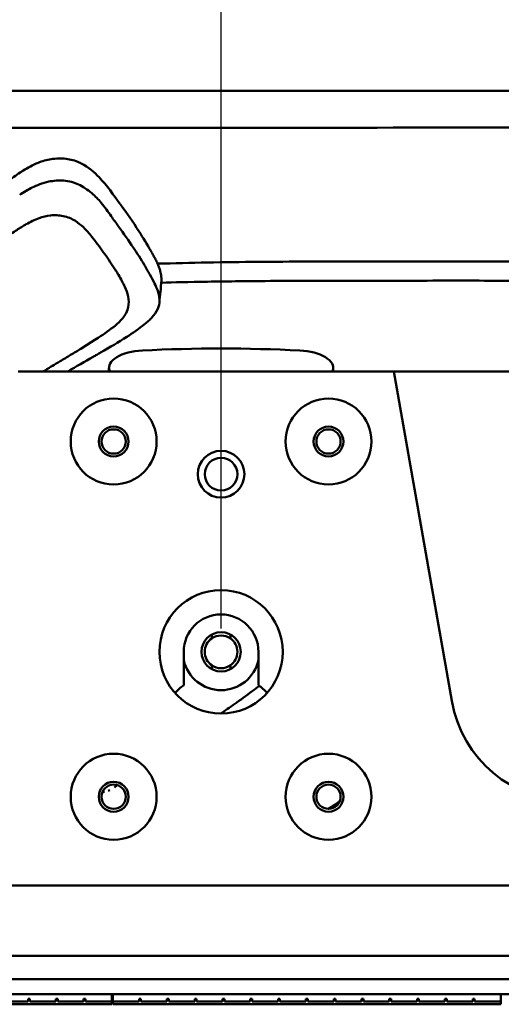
# Model space of a CAD drawing. Header units: millimetres. Extents: x 0 to 2100, y 0 to 1485.
# Tile 70 of 256: x 684 to 736, y 1244 to 1349. Entities that reach past the tile are written whole.
import ezdxf

# ---------------------------------------------------------------- set-up
doc = ezdxf.new("R2010")
doc.units = ezdxf.units.MM
doc.header["$LTSCALE"] = 5
doc.layers.add('Bemaßung (ISO)', color=7, linetype='Continuous', lineweight=25)
doc.layers.add('Sichtbar (ISO)', color=7, linetype='Continuous', lineweight=50)
doc.styles.add('Notiztext (DIN)', font='isocpeur.ttf')
doc.dimstyles.new('Standard (DIN)', dxfattribs={"dimscale": 5, "dimtxt": 3.5, "dimasz": 2.5, "dimexe": 2, "dimexo": 0.5, "dimgap": 0.5, "dimtad": 1, "dimrnd": 1e-08, "dimtxsty": 'Notiztext (DIN)', "dimcen": 0.09, "dimdle": 10, "dimclrd": 256, "dimclre": 256, "dimclrt": 256, "dimadec": 0, "dimazin": 0, "dimtfac": 1, "dimtmove": 0, "dimatfit": 3, "dimfxl": 1, "dimtolj": 1, "dimtzin": 0, "dimlwd": -1, "dimlwe": -1, "dimarcsym": 0})

# ---------------------------------------------------------------- blocks, each defined once
blk = doc.blocks.new('*D18')
at = {"layer": 'Bemaßung (ISO)', "transparency": 16777216}
for p, q in [((705.87, 1284.02), (705.87, 1376.52)), ((1015.87, 1284.02), (1015.87, 1376.52)), ((718.37, 1366.52), (1003.37, 1366.52))]:
    blk.add_line(p, q, dxfattribs=at)
for points in [[(718.37, 1368.61), (718.37, 1364.44), (705.87, 1366.52)], [(1003.37, 1368.61), (1003.37, 1364.44), (1015.87, 1366.52)]]:
    blk.add_solid(points, dxfattribs=at)
at = {"layer": 'Defpoints', "color": 0, "transparency": 16777216}
for p in [(1015.87, 1366.52), (705.87, 1281.52), (1015.87, 1281.52)]:
    blk.add_point(p, dxfattribs=at)
at = {"layer": 'Bemaßung (ISO)', "transparency": 16777216, "insert": (838.99, 1390.02), "char_height": 17.5, "attachment_point": 1, "style": 'Notiztext (DIN)'}
blk.add_mtext('\\A1;(310)', dxfattribs=at)

msp = doc.modelspace()

# ---------------------------------------------------------------- linework, layer by layer
at = {"layer": 'Sichtbar (ISO)'}
for p, q in [((685.8657, 1311.523), (684.1346, 1311.523)), ((724.3464, 1311.523), (685.8657, 1311.523)), ((693.8657, 1311.9021), (693.8657, 1311.523)), ((717.8657, 1311.523), (717.8657, 1311.9021)), ((724.3464, 1311.523), (730.5632, 1276.2656)), ((725.1226, 1311.523), (724.3464, 1311.523)), ((725.7023, 1311.523), (725.1226, 1311.523)), ((725.7023, 1311.523), (763.7586, 1311.523)), ((704.8657, 1283.3697), (704.8657, 1282.9592)), ((706.8657, 1282.9592), (706.8657, 1283.3697)), ((701.8657, 1277.9598), (701.8657, 1281.5227)), ((709.8657, 1281.5227), (709.8657, 1277.9598)), ((704.8658, 1280.0869), (704.8658, 1279.6764)), ((706.8658, 1279.6764), (706.8658, 1280.0869)), ((611.3057, 1256.5226), (1110.4257, 1256.523)), ((860.6785, 1249.0228), (611.0531, 1249.0226)), ((610.9658, 1246.5226), (860.7658, 1246.5228)), ((860.7658, 1246.5228), (610.9658, 1246.5226)), ((860.7658, 1244.9228), (610.9658, 1244.9226)), ((694.1658, 1244.9226), (652.6158, 1244.9226)), ((694.1658, 1244.9226), (694.1658, 1244.1226)), ((735.8158, 1244.9227), (694.2658, 1244.9226)), ((694.2658, 1244.9226), (694.2658, 1244.1226)), ((735.8158, 1244.9227), (735.8158, 1244.1227)), ((652.6158, 1243.8226), (694.1658, 1243.8226)), ((685.1988, 1244.1226), (682.4228, 1244.1226)), ((685.1988, 1244.1226), (685.1988, 1244.4226)), ((685.3988, 1244.4226), (685.1988, 1244.4226)), ((685.3988, 1244.1226), (685.3988, 1244.4226)), ((688.1748, 1244.1226), (685.3988, 1244.1226)), ((688.1748, 1244.1226), (688.1748, 1244.4226)), ((688.3748, 1244.4226), (688.1748, 1244.4226)), ((688.3748, 1244.1226), (688.3748, 1244.4226)), ((691.1508, 1244.1226), (688.3748, 1244.1226)), ((691.1508, 1244.1226), (691.1508, 1244.4226)), ((691.3508, 1244.4226), (691.1508, 1244.4226)), ((691.3508, 1244.1226), (691.3508, 1244.4226)), ((694.1658, 1244.1226), (691.3508, 1244.1226)), ((694.1658, 1243.8226), (694.1658, 1244.1226)), ((697.0888, 1244.1226), (694.2658, 1244.1226)), ((694.2658, 1243.8226), (694.2658, 1244.1226)), ((694.2658, 1243.8226), (735.8158, 1243.8227)), ((697.0888, 1244.1226), (697.0888, 1244.4226)), ((697.2888, 1244.4226), (697.0888, 1244.4226)), ((697.2888, 1244.1226), (697.2888, 1244.4226)), ((700.0648, 1244.1226), (697.2888, 1244.1226)), ((700.0648, 1244.1226), (700.0648, 1244.4226)), ((700.2648, 1244.4226), (700.0648, 1244.4226)), ((700.2648, 1244.1226), (700.2648, 1244.4226)), ((703.0408, 1244.1226), (700.2648, 1244.1226)), ((703.0408, 1244.1226), (703.0408, 1244.4226)), ((703.2408, 1244.4226), (703.0408, 1244.4226)), ((703.2408, 1244.1226), (703.2408, 1244.4226)), ((706.0168, 1244.1227), (703.2408, 1244.1226)), ((706.0168, 1244.1227), (706.0168, 1244.4227)), ((706.2168, 1244.4227), (706.0168, 1244.4227)), ((706.2168, 1244.1227), (706.2168, 1244.4227)), ((708.9928, 1244.1227), (706.2168, 1244.1227)), ((708.9928, 1244.1227), (708.9928, 1244.4227)), ((709.1928, 1244.4227), (708.9928, 1244.4227)), ((709.1928, 1244.1227), (709.1928, 1244.4227)), ((711.9688, 1244.1227), (709.1928, 1244.1227)), ((711.9688, 1244.1227), (711.9688, 1244.4227)), ((712.1688, 1244.4227), (711.9688, 1244.4227)), ((712.1688, 1244.1227), (712.1688, 1244.4227)), ((714.9448, 1244.1227), (712.1688, 1244.1227)), ((714.9448, 1244.1227), (714.9448, 1244.4227)), ((715.1448, 1244.4227), (714.9448, 1244.4227)), ((715.1448, 1244.1227), (715.1448, 1244.4227)), ((717.9208, 1244.1227), (715.1448, 1244.1227)), ((717.9208, 1244.1227), (717.9208, 1244.4227)), ((718.1208, 1244.4227), (717.9208, 1244.4227)), ((718.1208, 1244.1227), (718.1208, 1244.4227)), ((720.8968, 1244.1227), (718.1208, 1244.1227)), ((720.8968, 1244.1227), (720.8968, 1244.4227)), ((721.0968, 1244.4227), (720.8968, 1244.4227)), ((721.0968, 1244.1227), (721.0968, 1244.4227)), ((723.8728, 1244.1227), (721.0968, 1244.1227)), ((723.8728, 1244.1227), (723.8728, 1244.4227)), ((724.0728, 1244.4227), (723.8728, 1244.4227)), ((724.0728, 1244.1227), (724.0728, 1244.4227)), ((726.8488, 1244.1227), (724.0728, 1244.1227)), ((726.8488, 1244.1227), (726.8488, 1244.4227)), ((727.0488, 1244.4227), (726.8488, 1244.4227)), ((727.0488, 1244.1227), (727.0488, 1244.4227)), ((729.8248, 1244.1227), (727.0488, 1244.1227)), ((729.8248, 1244.1227), (729.8248, 1244.4227)), ((730.0248, 1244.4227), (729.8248, 1244.4227)), ((730.0248, 1244.1227), (730.0248, 1244.4227)), ((732.8008, 1244.1227), (730.0248, 1244.1227)), ((732.8008, 1244.1227), (732.8008, 1244.4227)), ((733.0008, 1244.4227), (732.8008, 1244.4227)), ((733.0008, 1244.1227), (733.0008, 1244.4227)), ((735.8158, 1244.1227), (733.0008, 1244.1227)), ((735.8158, 1243.8227), (735.8158, 1244.1227))]:
    msp.add_line(p, q, dxfattribs=at)
for centre, radius in [((694.3657, 1304.0227), 4.6), ((717.3657, 1304.0227), 4.6), ((694.3657, 1304.0227), 1.6), ((694.3657, 1304.0227), 1.3), ((717.3657, 1304.0227), 1.6), ((717.3657, 1304.0227), 1.3), ((705.8657, 1300.5227), 2.5), ((705.8657, 1300.5227), 1.75), ((705.8657, 1281.5227), 6.6), ((705.8657, 1281.523), 2.1), ((694.3657, 1266.0227), 4.6), ((717.3657, 1266.0227), 4.6), ((694.3657, 1266.0227), 1.6), ((694.3657, 1266.0227), 1.3), ((717.3657, 1266.0227), 1.6), ((717.3657, 1266.0227), 1.3)]:
    msp.add_circle(centre, radius, dxfattribs=at)
for centre, radius, start, end in [((705.8657, 1281.5227), 4, 0, 180), ((705.8657, 1281.523), 1.75, 124.84996, 235.150151), ((705.8657, 1281.523), 1.75, 55.150151, 124.84996), ((705.8657, 1281.523), 1.75, 304.84996, 55.150151), ((705.8657, 1281.523), 4.1, 192.680383, 347.319617), ((705.8657, 1281.523), 1.75, 235.150151, 304.84996), ((705.8657, 1272.5227), 6.75, 126.341203, 136.909857), ((705.8657, 1272.5227), 6.75, 43.090143, 53.658797), ((743.3657, 1278.523), 13, 190.000005, 269.999999)]:
    msp.add_arc(centre, radius, start, end, dxfattribs=at)
for centre, major_axis, ratio, start_param, end_param in [((688.1328, 1328.8496), (-4.801, -3.0766), 0.95318463, 3.6537048, 3.69356094), ((697.8657, 1311.9021), (4, 0), 0.46630766, 1.67832225, 3.29539453), ((705.8657, 1277.3423), (-78.5442, 0), 0.46630766, 4.60486306, 4.8199149), ((713.8657, 1311.9021), (-4, 0), 0.46630766, 2.98779078, 4.60486306), ((693.0638, 1268.7255), (1.9703, -0.9861), 0.99920953, 5.86073704, 6.02735666)]:
    msp.add_ellipse(centre, major_axis=major_axis, ratio=ratio, start_param=start_param, end_param=end_param, dxfattribs=at)
for points, knots in [([(766.7401, 1337.1348), (765.3747, 1338.0513), (763.4476, 1339.1674), (760.0626, 1340.2285), (759.3671, 1340.4128), (757.705, 1340.7845), (756.739, 1340.9475), (755.1905, 1341.1472), (754.6142, 1341.2082), (752.6594, 1341.3793), (751.2501, 1341.442), (748.9719, 1341.4996), (748.0631, 1341.5105), (745.2217, 1341.5293), (743.4977, 1341.523), (735.4207, 1341.523), (733.2373, 1341.523), (721.1323, 1341.523), (720.1462, 1341.523), (707.1248, 1341.523), (703.6676, 1341.523), (697.0314, 1341.523), (694.3465, 1341.523), (688.5998, 1341.523), (686.9059, 1341.523), (684.7988, 1341.523), (683.5205, 1341.523), (681.5326, 1341.523), (680.4905, 1341.523), (678.5386, 1341.523), (677.2623, 1341.5232), (675.1384, 1341.5228), (674.1647, 1341.5223), (673.2007, 1341.5194)], [0.0003149, 0.0003149, 0.0003149, 0.0003149, 0.4934213, 0.4934213, 0.61935601, 0.61935601, 0.79072853, 0.79072853, 0.89174644, 0.89174644, 1.1329347, 1.1329347, 1.29599039, 1.29599039, 1.66467027, 1.66467027, 1.91177023, 1.91177023, 2.04888243, 2.04888243, 2.10488377, 2.10488377, 2.14283493, 2.14283493, 2.18624496, 2.18624496, 2.25319756, 2.25319756, 2.29036341, 2.29036341, 2.33571996, 2.33571996, 2.37508755, 2.37508755, 2.37508755, 2.37508755]), ([(680.3446, 1337.5716), (681.6731, 1337.575), (682.7744, 1337.5794), (685.9975, 1337.5767), (687.2266, 1337.5728), (690.0582, 1337.5692), (691.0635, 1337.5686), (696.0898, 1337.5683), (700.0737, 1337.5756), (704.1848, 1337.5761)], [-2.77313096, -2.77313096, -2.77313096, -2.77313096, -2.10181646, -2.10181646, -1.54165216, -1.54165216, -1.23336027, -1.23336027, -0.00004753, -0.00004753, -0.00004753, -0.00004753]), ([(704.1848, 1337.5761), (710.1829, 1337.5767), (716.211, 1337.5751), (731.2363, 1337.6077), (734.2644, 1337.6182), (738.8873, 1337.6279), (740.7094, 1337.6299), (743.5088, 1337.6259), (744.4396, 1337.6232), (746.2011, 1337.6155), (747.1275, 1337.6095), (748.0389, 1337.597)], [-3.17829294, -3.17829294, -3.17829294, -3.17829294, -1.75425358, -1.75425358, -1.01534013, -1.01534013, -0.53048449, -0.53048449, -0.27344921, -0.27344921, -0.00000509, -0.00000509, -0.00000509, -0.00000509]), ([(687.666, 1334.219), (687.4248, 1334.1803), (687.1896, 1334.1277), (686.7246, 1333.9963), (686.4979, 1333.9185), (685.7133, 1333.6075), (685.1823, 1333.319), (684.6825, 1333.0005)], [0.000001, 0.000001, 0.000001, 0.000001, 0.073577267, 0.073577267, 0.146730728, 0.146730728, 0.332438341, 0.332438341, 0.332438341, 0.332438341]), ([(690.6831, 1333.8689), (690.2453, 1334.0683), (689.7691, 1334.1949), (688.7429, 1334.319), (688.1956, 1334.304), (687.666, 1334.219)], [0.000001, 0.000001, 0.000001, 0.000001, 0.149340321, 0.149340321, 0.311014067, 0.311014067, 0.311014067, 0.311014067]), ([(695.0592, 1329.4137), (694.3261, 1330.403), (693.6562, 1331.4043), (692.3225, 1332.8012), (691.6961, 1333.3618), (690.8809, 1333.7739)], [0.000001, 0.000001, 0.000001, 0.000001, 0.405435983, 0.405435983, 0.636627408, 0.636627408, 0.636627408, 0.636627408]), ([(684.3529, 1332.7851), (684.1403, 1332.6429), (683.9201, 1332.4923), (683.6927, 1332.3335), (683.4653, 1332.1747), (683.2306, 1332.0076), (682.9876, 1331.8316), (682.7447, 1331.6556), (682.4934, 1331.4707), (682.2328, 1331.2763), (681.9721, 1331.082), (681.702, 1330.8783), (681.4219, 1330.6656), (681.1419, 1330.4529), (680.8519, 1330.2312), (680.5488, 1329.9995), (680.2457, 1329.7678), (679.9295, 1329.5261), (679.6003, 1329.2768)], [0, 0, 0, 0, 0.16666667, 0.16666667, 0.16666667, 0.33333333, 0.33333333, 0.33333333, 0.5, 0.5, 0.5, 0.66666667, 0.66666667, 0.66666667, 0.83333333, 0.83333333, 0.83333333, 1, 1, 1, 1]), ([(684.6825, 1333.0005), (684.6283, 1332.9659), (684.5736, 1332.9306), (684.5187, 1332.8947), (684.4637, 1332.8588), (684.4085, 1332.8223), (684.3529, 1332.7851)], [0, 0, 0, 0, 0.5, 0.5, 0.5, 1, 1, 1, 1]), ([(688.9968, 1331.9269), (688.4696, 1331.966), (687.9328, 1331.9238), (686.7312, 1331.6761), (686.1433, 1331.4327), (685.6453, 1331.1872)], [-0.301491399, -0.301491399, -0.301491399, -0.301491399, -0.172344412, -0.172344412, -0.000001, -0.000001, -0.000001, -0.000001]), ([(690.6131, 1331.5119), (690.3725, 1331.6303), (690.1187, 1331.7219), (689.5754, 1331.8613), (689.2875, 1331.9053), (688.9968, 1331.9269)], [-0.169946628, -0.169946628, -0.169946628, -0.169946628, -0.087517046, -0.087517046, -0.000001, -0.000001, -0.000001, -0.000001]), ([(692.0416, 1330.5669), (691.8068, 1330.7654), (691.5574, 1330.9539), (691.0745, 1331.267), (690.8491, 1331.3957), (690.6131, 1331.5119)], [0.000002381, 0.000002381, 0.000002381, 0.000002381, 0.099769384, 0.099769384, 0.180582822, 0.180582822, 0.180582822, 0.180582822]), ([(685.6453, 1331.1872), (685.437, 1331.0844), (685.2202, 1330.9668), (684.9964, 1330.8341), (684.7727, 1330.7014), (684.5419, 1330.5537), (684.3057, 1330.3927)], [0, 0, 0, 0, 0.5, 0.5, 0.5, 1, 1, 1, 1]), ([(694.1053, 1328.1221), (693.7665, 1328.6068), (693.4183, 1329.0953), (692.7334, 1329.9134), (692.4061, 1330.2587), (692.0416, 1330.5668)], [-0.350172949, -0.350172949, -0.350172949, -0.350172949, -0.154865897, -0.154865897, -0.000002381, -0.000002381, -0.000002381, -0.000002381]), ([(695.0844, 1329.3796), (695.0802, 1329.3853), (695.076, 1329.3909), (695.0676, 1329.4023), (695.0634, 1329.408), (695.0592, 1329.4137)], [-0.00465661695, -0.00465661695, -0.00465661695, -0.00465661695, -0.00232880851, -0.00232880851, -0.000001, -0.000001, -0.000001, -0.000001]), ([(698.372, 1324.369), (697.9561, 1325.0983), (697.5172, 1325.8191), (696.4367, 1327.4946), (695.7728, 1328.4492), (695.0844, 1329.3796)], [-0.661355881, -0.661355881, -0.661355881, -0.661355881, -0.381160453, -0.381160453, -0.000001, -0.000001, -0.000001, -0.000001]), ([(685.0145, 1327.2661), (685.4424, 1327.5116), (685.9018, 1327.7398), (686.7799, 1328.0484), (687.1829, 1328.1491), (687.6049, 1328.1985)], [-0.290634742, -0.290634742, -0.290634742, -0.290634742, -0.127700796, -0.127700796, -0.000000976, -0.000000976, -0.000000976, -0.000000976]), ([(687.6049, 1328.1985), (687.8306, 1328.2249), (688.0582, 1328.2323), (688.5086, 1328.2114), (688.7296, 1328.1834), (689.1897, 1328.0893), (689.4261, 1328.0182), (689.8701, 1327.8396), (690.0781, 1327.732), (690.2673, 1327.6085)], [-0.292093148, -0.292093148, -0.292093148, -0.292093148, -0.223778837, -0.223778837, -0.155942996, -0.155942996, -0.078010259, -0.078010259, -0.000012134, -0.000012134, -0.000012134, -0.000012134]), ([(694.8985, 1327.0049), (694.7581, 1327.1934), (694.6211, 1327.3853), (694.358, 1327.7591), (694.2327, 1327.9397), (694.1053, 1328.1221)], [-0.152021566, -0.152021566, -0.152021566, -0.152021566, -0.073459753, -0.073459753, -0.00000236, -0.00000236, -0.00000236, -0.00000236]), ([(682.818, 1325.8566), (683.2086, 1326.1206), (683.5963, 1326.3839), (684.3289, 1326.8571), (684.6665, 1327.0664), (685.0145, 1327.2661)], [0.000021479, 0.000021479, 0.000021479, 0.000021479, 0.157538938, 0.157538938, 0.288814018, 0.288814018, 0.288814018, 0.288814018]), ([(690.2673, 1327.6085), (690.5784, 1327.4053), (690.8612, 1327.1782), (691.4565, 1326.6194), (691.7473, 1326.2849), (692.0298, 1325.9214)], [0.000012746, 0.000012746, 0.000012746, 0.000012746, 0.128262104, 0.128262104, 0.29197611, 0.29197611, 0.29197611, 0.29197611]), ([(697.6555, 1322.8912), (697.2793, 1323.5195), (696.8867, 1324.1415), (695.9752, 1325.5166), (695.4455, 1326.2699), (694.8985, 1327.0049)], [0.000001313, 0.000001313, 0.000001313, 0.000001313, 0.244935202, 0.244935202, 0.549659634, 0.549659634, 0.549659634, 0.549659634]), ([(692.0298, 1325.9214), (692.441, 1325.3923), (692.8563, 1324.8418), (693.6607, 1323.7296), (694.0634, 1323.1493), (694.4359, 1322.566)], [0.000029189, 0.000029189, 0.000029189, 0.000029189, 0.242017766, 0.242017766, 0.48443032, 0.48443032, 0.48443032, 0.48443032]), ([(698.4263, 1324.2734), (698.4173, 1324.2893), (698.4083, 1324.3053), (698.3901, 1324.3371), (698.3811, 1324.353), (698.372, 1324.369)], [-0.0123006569, -0.0123006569, -0.0123006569, -0.0123006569, -0.0061494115, -0.0061494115, -0.000001, -0.000001, -0.000001, -0.000001]), ([(699.4629, 1321.6563), (699.4543, 1321.7472), (699.4415, 1321.8432), (699.4235, 1321.9436), (699.4055, 1322.0441), (699.3824, 1322.149), (699.353, 1322.2592), (699.3237, 1322.3695), (699.2881, 1322.4851), (699.2457, 1322.6054), (699.2034, 1322.7257), (699.1543, 1322.8506), (699.0984, 1322.9801), (699.0425, 1323.1096), (698.9797, 1323.2437), (698.9104, 1323.3824), (698.8412, 1323.5211), (698.7655, 1323.6644), (698.6843, 1323.8128), (698.6031, 1323.9612), (698.5164, 1324.1146), (698.4263, 1324.2734)], [0, 0, 0, 0, 0.14285714, 0.14285714, 0.14285714, 0.28571429, 0.28571429, 0.28571429, 0.42857143, 0.42857143, 0.42857143, 0.57142857, 0.57142857, 0.57142857, 0.71428571, 0.71428571, 0.71428571, 0.85714286, 0.85714286, 0.85714286, 1, 1, 1, 1]), ([(698.2466, 1321.874), (698.154, 1322.038), (698.0603, 1322.2018), (697.8634, 1322.5411), (697.76, 1322.7166), (697.6555, 1322.8912)], [0.000002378, 0.000002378, 0.000002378, 0.000002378, 0.0632322, 0.0632322, 0.13144118, 0.13144118, 0.13144118, 0.13144118]), ([(704.3825, 1323.1687), (708.0666, 1323.2288), (711.6611, 1323.2542), (717.7966, 1323.2751), (720.48, 1323.2763), (724.5538, 1323.277), (725.8928, 1323.2773), (730.7174, 1323.2782), (735.5598, 1323.2789), (739.9337, 1323.2725)], [0.00008084, 0.00008084, 0.00008084, 0.00008084, 1.10546264, 1.10546264, 1.97814666, 1.97814666, 2.40543987, 2.40543987, 3.51772976, 3.51772976, 3.51772976, 3.51772976]), ([(694.4359, 1322.566), (694.5152, 1322.4418), (694.5936, 1322.3168), (694.7428, 1322.0735), (694.8138, 1321.9553), (694.8836, 1321.8363)], [-0.0983043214, -0.0983043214, -0.0983043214, -0.0983043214, -0.0474557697, -0.0474557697, -0.0000026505, -0.0000026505, -0.0000026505, -0.0000026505]), ([(694.8836, 1321.8363), (695.127, 1321.4213), (695.3677, 1320.9972), (695.7095, 1320.2274), (695.8299, 1319.8898), (695.9076, 1319.5401)], [-0.29014735, -0.29014735, -0.29014735, -0.29014735, -0.124445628, -0.124445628, -0.000035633, -0.000035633, -0.000035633, -0.000035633]), ([(699.0867, 1320.1233), (698.9973, 1320.4023), (698.881, 1320.6735), (698.5963, 1321.2552), (698.4191, 1321.5686), (698.2466, 1321.874)], [-0.216477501, -0.216477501, -0.216477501, -0.216477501, -0.117752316, -0.117752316, -0.000002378, -0.000002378, -0.000002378, -0.000002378]), ([(699.4749, 1321.4737), (699.4738, 1321.5042), (699.4722, 1321.5347), (699.4682, 1321.5956), (699.4657, 1321.626), (699.4629, 1321.6563)], [0.000001, 0.000001, 0.000001, 0.000001, 0.0105691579, 0.0105691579, 0.0211372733, 0.0211372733, 0.0211372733, 0.0211372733]), ([(704.4149, 1321.1165), (705.4072, 1321.1328), (706.4001, 1321.1466), (708.2703, 1321.1686), (709.1467, 1321.1773), (711.5116, 1321.1969), (713.0027, 1321.2053), (717.0259, 1321.221), (719.5757, 1321.2232), (723.7353, 1321.2245), (728.1834, 1321.2255), (732.1957, 1321.2257), (733.6863, 1321.2255), (736.7697, 1321.224), (738.3507, 1321.2226), (739.9307, 1321.2202)], [-4.35994254, -4.35994254, -4.35994254, -4.35994254, -3.90628336, -3.90628336, -3.50621388, -3.50621388, -2.82538827, -2.82538827, -1.66811175, -1.66811175, -0.91798914, -0.91798914, -0.4740224, -0.4740224, -0.00000392, -0.00000392, -0.00000392, -0.00000392]), ([(699.2713, 1319.0733), (699.2684, 1319.2347), (699.253, 1319.3955), (699.1943, 1319.7475), (699.1466, 1319.9364), (699.0867, 1320.1233)], [-0.123115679, -0.123115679, -0.123115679, -0.123115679, -0.067008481, -0.067008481, -0.000001, -0.000001, -0.000001, -0.000001]), ([(695.9076, 1319.5401), (695.9921, 1319.1603), (696.0114, 1318.7626), (695.8984, 1318.2401), (695.837, 1318.0204), (695.5838, 1317.5475), (695.4496, 1317.3553), (695.298, 1317.1759)], [-0.461762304, -0.461762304, -0.461762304, -0.461762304, -0.180675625, -0.180675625, -0.077072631, -0.077072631, -0.000113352, -0.000113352, -0.000113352, -0.000113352]), ([(698.452, 1317.2746), (698.715, 1317.5597), (698.9442, 1317.8749), (699.2126, 1318.4932), (699.2764, 1318.7792), (699.2713, 1319.0733)], [-0.228706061, -0.228706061, -0.228706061, -0.228706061, -0.102186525, -0.102186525, -0.000014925, -0.000014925, -0.000014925, -0.000014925]), ([(695.2978, 1317.1758), (694.8636, 1316.6623), (694.2894, 1316.2099), (693.0222, 1315.3203), (692.6591, 1315.0467), (690.8617, 1313.9506)], [-1.38085078, -1.38085078, -1.38085078, -1.38085078, -0.65941576, -0.65941576, -0.00003866, -0.00003866, -0.00003866, -0.00003866]), ([(692.9502, 1313.5274), (693.9907, 1314.1264), (694.8767, 1314.6381), (696.4278, 1315.6321), (697.0678, 1316.0737), (697.6719, 1316.5585)], [0.000001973, 0.000001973, 0.000001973, 0.000001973, 0.374655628, 0.374655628, 0.652623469, 0.652623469, 0.652623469, 0.652623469]), ([(697.6719, 1316.5585), (697.8186, 1316.6763), (697.9621, 1316.7981), (698.2219, 1317.0368), (698.3405, 1317.1538), (698.452, 1317.2746)], [-0.113497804, -0.113497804, -0.113497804, -0.113497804, -0.053623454, -0.053623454, -0.000001, -0.000001, -0.000001, -0.000001]), ([(690.8617, 1313.9507), (690.496, 1313.7277), (690.1234, 1313.5034), (689.3879, 1313.0619), (689.0193, 1312.8413), (688.6531, 1312.6208)], [-0.266260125, -0.266260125, -0.266260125, -0.266260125, -0.133864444, -0.133864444, -0.000001, -0.000001, -0.000001, -0.000001]), ([(692.1744, 1313.0799), (692.3084, 1313.1575), (692.4401, 1313.2335), (692.5694, 1313.3081), (692.6987, 1313.3826), (692.8257, 1313.4557), (692.9502, 1313.5274)], [0, 0, 0, 0, 0.5, 0.5, 0.5, 0.999978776, 0.999978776, 0.999978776, 0.999978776]), ([(688.6531, 1312.6208), (688.0293, 1312.2451), (687.5764, 1311.9696), (686.9668, 1311.592), (686.9119, 1311.558), (686.8557, 1311.523)], [-0.961650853, -0.961650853, -0.961650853, -0.961650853, -0.72532762, -0.72532762, -0.702652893, -0.702652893, -0.702652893, -0.702652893]), ([(693.9947, 1311.5231), (693.9648, 1311.5265), (693.9388, 1311.5507), (693.9174, 1311.6035), (693.9152, 1311.6098), (693.913, 1311.6163)], [0.1597112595, 0.1597112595, 0.1597112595, 0.1597112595, 0.1950607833, 0.1950607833, 0.1995082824, 0.1995082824, 0.1995082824, 0.1995082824]), ([(717.8185, 1311.6163), (717.8163, 1311.6098), (717.8141, 1311.6035), (717.7927, 1311.5507), (717.7667, 1311.5265), (717.7368, 1311.5231)], [0.109144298, 0.109144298, 0.109144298, 0.109144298, 0.1135917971, 0.1135917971, 0.1489413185, 0.1489413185, 0.1489413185, 0.1489413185]), ([(706.0498, 1275.0771), (706.1982, 1275.1751), (706.3687, 1275.2894), (706.7938, 1275.5791), (707.0603, 1275.7641), (707.9191, 1276.3696), (708.5581, 1276.8349), (709.4584, 1277.4966), (709.7164, 1277.6869), (709.9748, 1277.8779)], [0.007550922, 0.007550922, 0.007550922, 0.007550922, 0.085389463, 0.085389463, 0.193725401, 0.193725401, 0.435549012, 0.435549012, 0.532286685, 0.532286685, 0.532286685, 0.532286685]), ([(705.839, 1274.9227), (705.847, 1274.93), (705.8551, 1274.9371), (705.9115, 1274.9843), (705.9605, 1275.0194), (706.01, 1275.0519)], [0.2049229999, 0.2049229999, 0.2049229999, 0.2049229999, 0.2149726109, 0.2149726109, 0.2743226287, 0.2743226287, 0.2743226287, 0.2743226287]), ([(705.839, 1274.9227), (705.8471, 1274.9301), (705.8552, 1274.9372), (705.9117, 1274.9843), (705.9606, 1275.0194), (706.01, 1275.0519)], [0.2049204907, 0.2049204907, 0.2049204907, 0.2049204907, 0.2150416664, 0.2150416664, 0.2743177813, 0.2743177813, 0.2743177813, 0.2743177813]), ([(718.5891, 1265.5828), (718.4932, 1265.5003), (718.4047, 1265.4345), (717.9899, 1265.1313), (717.6862, 1264.9404), (717.3631, 1264.7445), (717.3456, 1264.7338), (717.3281, 1264.7232)], [0.286014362, 0.286014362, 0.286014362, 0.286014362, 0.408701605, 0.408701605, 0.864956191, 0.864956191, 0.89140201, 0.89140201, 0.89140201, 0.89140201])]:
    msp.add_open_spline(points, degree=3, knots=knots, dxfattribs=at)
for points in [[(699.0698, 1323.0454), (700.8529, 1323.0834), (702.63, 1323.125), (704.3826, 1323.1672)], [(699.4722, 1321.2793), (699.4174, 1320.4329), (699.3343, 1319.6441), (699.2637, 1318.8682)], [(699.4538, 1321.0111), (700.8015, 1321.0464), (702.3857, 1321.083), (704.4149, 1321.1165)], [(699.4722, 1321.2793), (699.4764, 1321.3438), (699.4773, 1321.4086), (699.4749, 1321.4737)], [(689.4559, 1311.523), (690.3637, 1312.0415), (691.2726, 1312.5573), (692.1744, 1313.0799)], [(693.1673, 1266.5264), (693.2388, 1266.5298), (693.3102, 1266.5367), (693.3812, 1266.5472)], [(693.7664, 1266.6396), (693.8331, 1266.662), (693.8987, 1266.6875), (693.963, 1266.7161)]]:
    msp.add_open_spline(points, degree=3, dxfattribs=at)

# ---------------------------------------------------------------- dimensions: what is measured, and where the dimension line sits
at = {"layer": 'Bemaßung (ISO)'}
dim = msp.add_linear_dim(base=(1015.8657, 1366.523), p1=(705.8657, 1281.523), p2=(1015.8657, 1281.523), angle=180, text='(<>)', dimstyle='Standard (DIN)', override={"dimgap": 0.5, "dimdec": 2, "dimtol": 0, "dimlim": 0, "dimtp": 0, "dimtm": 0, "dimtdec": 2, "dimtofl": 0, "dimatfit": 1}, dxfattribs=at)
dim.commit()
dim.dimension.update_dxf_attribs({"geometry": '*D18', "text_midpoint": (860.8657, 1366.523), "dimtype": 160})

doc.saveas('drawing.dxf')
